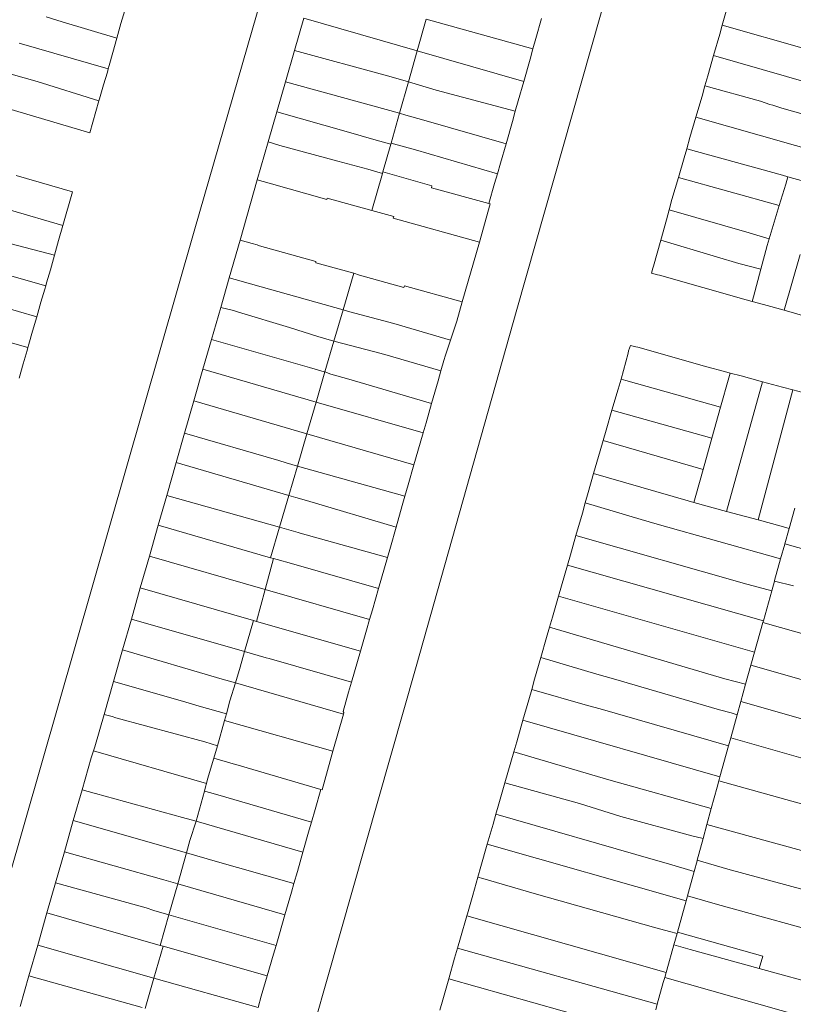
# Model space of a CAD drawing. Header units: metres. Extents: x 135785 to 137489, y 452643 to 455118.
# Tile 20 of 48: x 136735 to 136859, y 453595 to 453754. Entities that reach past the tile are written whole.
import ezdxf

# ---------------------------------------------------------------- set-up
doc = ezdxf.new("R2010")
doc.units = ezdxf.units.M
doc.layers.add('B-RO-KG-GRENS_PERCEEL-G', color=211, linetype='Continuous', lineweight=9)

msp = doc.modelspace()

# ---------------------------------------------------------------- linework, layer by layer
at = {"layer": 'B-RO-KG-GRENS_PERCEEL-G', "flags": 128}
for points in [[(136798.469, 453836.378), (136796.989, 453837.144), (136763.238, 453720.077), (136700.088, 453499.932), (136678.757, 453425.116)], [(136768.231, 453542.223), (136798.816, 453649.686), (136815.004, 453707.129), (136844.928, 453812.344)], [(136751.348, 453753.075), (136751.994, 453755.185)], [(136848.039, 453752.83), (136848.687, 453755.062)], [(136739.331, 453754.139), (136741.901, 453753.382)], [(136741.901, 453753.382), (136750.702, 453750.744)], [(136780.759, 453753.97), (136779.256, 453748.765)], [(136798.994, 453748.702), (136780.759, 453753.97)], [(136798.994, 453748.702), (136800.423, 453753.776)], [(136800.423, 453753.776), (136817.602, 453748.996)], [(136818.06, 453750.65), (136818.972, 453753.879)], [(136751.348, 453753.075), (136750.702, 453750.744)], [(136847.622, 453751.395), (136848.039, 453752.83)], [(136848.039, 453752.83), (136875.164, 453745.091)], [(136750.702, 453750.744), (136750.056, 453748.414)], [(136817.602, 453748.996), (136818.06, 453750.65)], [(136847.622, 453751.395), (136846.627, 453747.922)], [(136734.971, 453749.911), (136749.311, 453745.805)], [(136779.256, 453748.765), (136777.803, 453743.729)], [(136779.256, 453748.765), (136794.22, 453744.684)], [(136798.994, 453748.702), (136797.572, 453743.707)], [(136816.119, 453743.768), (136798.994, 453748.702)], [(136817.144, 453747.342), (136817.602, 453748.996)], [(136749.46, 453746.325), (136750.056, 453748.414)], [(136816.119, 453743.768), (136817.144, 453747.342)], [(136846.627, 453747.922), (136845.699, 453744.68)], [(136873.991, 453740.08), (136846.627, 453747.922)], [(136749.311, 453745.805), (136749.162, 453745.286)], [(136749.46, 453746.325), (136749.311, 453745.805)], [(136733.692, 453744.943), (136737.867, 453743.739)], [(136748.537, 453743.207), (136749.162, 453745.286)], [(136794.22, 453744.684), (136794.42, 453744.633)], [(136794.42, 453744.633), (136797.572, 453743.707)], [(136845.245, 453743.047), (136845.699, 453744.68)], [(136737.867, 453743.739), (136747.814, 453740.632)], [(136748.537, 453743.207), (136747.908, 453740.963)], [(136777.803, 453743.729), (136776.404, 453738.881)], [(136796.14, 453738.654), (136777.803, 453743.729)], [(136796.14, 453738.654), (136797.572, 453743.707)], [(136797.572, 453743.707), (136800.948, 453742.714)], [(136800.948, 453742.714), (136802.054, 453742.364)], [(136802.054, 453742.364), (136814.759, 453739.002)], [(136815.225, 453740.651), (136816.119, 453743.768)], [(136844.792, 453741.414), (136845.245, 453743.047)], [(136854.18, 453740.577), (136845.245, 453743.047)], [(136747.814, 453740.632), (136747.908, 453740.963)], [(136814.759, 453739.002), (136815.225, 453740.651)], [(136844.792, 453741.414), (136843.791, 453738.019)], [(136729.846, 453740.374), (136746.353, 453735.505), (136747.814, 453740.632)], [(136854.18, 453740.577), (136855.703, 453740.086)], [(136855.703, 453740.086), (136856.167, 453739.936)], [(136856.167, 453739.936), (136857.62, 453739.469)], [(136857.62, 453739.469), (136871.732, 453735.504)], [(136776.404, 453738.881), (136775.006, 453734.039)], [(136787.586, 453735.722), (136776.404, 453738.881)], [(136796.14, 453738.654), (136794.783, 453733.866)], [(136797.142, 453738.377), (136796.14, 453738.654)], [(136797.142, 453738.377), (136800.047, 453737.551)], [(136800.047, 453737.551), (136813.271, 453733.738)], [(136814.294, 453737.353), (136814.759, 453739.002)], [(136843.791, 453738.019), (136842.827, 453734.751)], [(136870.371, 453730.481), (136843.791, 453738.019)], [(136813.271, 453733.738), (136814.294, 453737.353)], [(136787.586, 453735.722), (136792.395, 453734.349)], [(136794.732, 453733.689), (136792.395, 453734.349)], [(136842.327, 453732.965), (136842.827, 453734.751)], [(136775.006, 453734.039), (136773.259, 453727.938)], [(136775.006, 453734.039), (136776.919, 453733.466)], [(136786.232, 453730.931), (136776.919, 453733.466)], [(136794.732, 453733.689), (136793.469, 453729.252)], [(136794.783, 453733.866), (136794.732, 453733.689)], [(136794.783, 453733.866), (136795.741, 453733.584)], [(136795.741, 453733.584), (136798.684, 453732.791)], [(136798.684, 453732.791), (136811.888, 453728.91)], [(136812.386, 453730.609), (136813.271, 453733.738)], [(136841.915, 453731.494), (136842.327, 453732.965)], [(136857.716, 453728.685), (136842.327, 453732.965)], [(136841.915, 453731.494), (136840.984, 453728.323)], [(136786.232, 453730.931), (136791.066, 453729.657)], [(136793.392, 453728.983), (136791.066, 453729.657)], [(136811.888, 453728.91), (136812.386, 453730.609)], [(136734.482, 453728.658), (136743.58, 453726.032), (136742.017, 453720.633)], [(136793.392, 453728.983), (136791.694, 453723.024)], [(136793.392, 453728.983), (136793.469, 453729.252)], [(136793.469, 453729.252), (136796.851, 453728.289)], [(136801.359, 453727.005), (136796.851, 453728.289)], [(136811.435, 453727.363), (136811.888, 453728.91)], [(136840.984, 453728.323), (136839.951, 453724.806)], [(136857.204, 453723.813), (136840.984, 453728.323)], [(136858.595, 453728.441), (136857.716, 453728.685)], [(136858.247, 453727.284), (136858.595, 453728.441)], [(136863.62, 453727.044), (136858.595, 453728.441)], [(136773.259, 453727.938), (136770.49, 453718.264)], [(136773.259, 453727.938), (136775.161, 453727.407)], [(136775.161, 453727.407), (136784.465, 453724.807), (136784.53, 453725.017), (136791.694, 453723.024)], [(136810.494, 453724.161), (136801.26, 453726.665), (136801.359, 453727.005)], [(136810.494, 453724.161), (136811.435, 453727.363)], [(136858.247, 453727.284), (136857.204, 453723.813)], [(136808.976, 453717.926), (136810.689, 453724.071), (136810.494, 453724.161)], [(136839.5, 453723.157), (136839.951, 453724.806)], [(136857.204, 453723.813), (136855.603, 453718.49)], [(136742.017, 453720.633), (136733.583, 453723.059)], [(136791.694, 453723.024), (136795.203, 453722.047), (136795.128, 453721.779)], [(136808.976, 453717.926), (136795.128, 453721.779)], [(136839.05, 453721.509), (136839.5, 453723.157)], [(136852.377, 453719.427), (136839.5, 453723.157)], [(136742.017, 453720.633), (136741.321, 453718.227)], [(136839.05, 453721.509), (136838.136, 453718.249)], [(136740.664, 453715.86), (136726.02, 453719.662)], [(136852.377, 453719.427), (136854.668, 453718.761)], [(136854.253, 453713.596), (136855.282, 453717.421), (136855.603, 453718.49)], [(136855.603, 453718.49), (136854.668, 453718.761)], [(136740.664, 453715.86), (136741.321, 453718.227)], [(136770.49, 453718.264), (136768.749, 453712.183)], [(136770.49, 453718.264), (136772.459, 453717.714)], [(136772.459, 453717.714), (136773.275, 453717.499)], [(136773.275, 453717.499), (136773.631, 453717.359)], [(136773.631, 453717.359), (136782.682, 453714.81)], [(136808.976, 453717.926), (136806.226, 453708.335)], [(136838.136, 453718.249), (136836.971, 453714.095)], [(136847.098, 453715.596), (136838.136, 453718.249)], [(136721.551, 453715.94), (136739.245, 453710.887)], [(136740.007, 453713.493), (136740.664, 453715.86)], [(136847.098, 453715.596), (136850.711, 453714.484)], [(136860.587, 453715.925), (136857.986, 453706.975)], [(136782.682, 453714.81), (136782.656, 453714.615)], [(136782.656, 453714.615), (136788.77, 453712.971)], [(136837.606, 453712.705), (136836.668, 453712.967), (136836.88, 453713.779)], [(136836.971, 453714.095), (136836.88, 453713.779)], [(136850.711, 453714.484), (136854.253, 453713.596)], [(136740.007, 453713.493), (136739.377, 453711.394)], [(136768.749, 453712.183), (136767.391, 453707.44)], [(136770.678, 453711.641), (136768.749, 453712.183)], [(136787.056, 453707.032), (136788.77, 453712.971)], [(136788.77, 453712.971), (136789.728, 453712.603)], [(136789.728, 453712.603), (136796.854, 453710.664)], [(136837.606, 453712.705), (136837.933, 453712.624)], [(136837.933, 453712.624), (136851.902, 453708.644)], [(136854.253, 453713.596), (136853.06, 453709.161)], [(136737.811, 453705.94), (136720.081, 453711.071)], [(136739.114, 453710.381), (136739.245, 453710.887)], [(136739.245, 453710.887), (136739.377, 453711.394)], [(136770.678, 453711.641), (136770.859, 453711.586)], [(136787.056, 453707.032), (136770.859, 453711.586)], [(136796.854, 453710.664), (136796.949, 453710.919)], [(136796.949, 453710.919), (136806.226, 453708.335)], [(136739.114, 453710.381), (136738.484, 453708.282)], [(136853.06, 453709.161), (136852.827, 453708.391)], [(136737.811, 453705.94), (136738.484, 453708.282)], [(136765.892, 453702.263), (136767.391, 453707.44)], [(136767.391, 453707.44), (136769.453, 453706.936), (136770.265, 453706.676)], [(136806.226, 453708.335), (136805.334, 453705.221)], [(136851.902, 453708.644), (136852.827, 453708.391)], [(136852.827, 453708.391), (136854.641, 453707.895)], [(136857.986, 453706.975), (136854.641, 453707.895)], [(136718.56, 453706.034), (136736.395, 453701.022)], [(136737.139, 453703.599), (136737.811, 453705.94)], [(136778.462, 453704.197), (136770.265, 453706.676)], [(136785.59, 453702.028), (136787.056, 453707.032)], [(136788.126, 453706.731), (136787.056, 453707.032)], [(136788.126, 453706.731), (136795.218, 453704.872)], [(136861.325, 453706.056), (136857.986, 453706.975)], [(136795.218, 453704.872), (136804.332, 453702.188)], [(136804.332, 453702.188), (136805.334, 453705.221)], [(136737.139, 453703.599), (136736.529, 453701.527)], [(136778.462, 453704.197), (136783.018, 453702.758)], [(136785.59, 453702.028), (136783.018, 453702.758)], [(136736.395, 453701.022), (136736.529, 453701.527)], [(136764.511, 453697.495), (136765.892, 453702.263)], [(136781.644, 453697.78), (136765.892, 453702.263)], [(136785.59, 453702.028), (136784.137, 453697.061)], [(136791.977, 453700.381), (136785.59, 453702.028)], [(136803.539, 453699.789), (136804.332, 453702.188)], [(136832.977, 453700.437), (136833.263, 453701.344), (136834.115, 453701.102)], [(136834.115, 453701.102), (136834.47, 453701.054)], [(136736.261, 453700.518), (136735.647, 453698.376)], [(136736.261, 453700.518), (136736.395, 453701.022)], [(136791.977, 453700.381), (136793.782, 453699.899)], [(136793.782, 453699.899), (136802.809, 453697.273)], [(136803.539, 453699.789), (136803.283, 453698.923)], [(136831.764, 453695.91), (136832.92, 453700.104)], [(136832.92, 453700.104), (136832.977, 453700.437)], [(136834.47, 453701.054), (136845.532, 453697.9), (136848.387, 453697.137)], [(136734.976, 453696.049), (136735.647, 453698.376)], [(136803.283, 453698.923), (136802.809, 453697.273)], [(136763.05, 453692.405), (136764.511, 453697.495)], [(136764.511, 453697.495), (136782.724, 453692.232)], [(136781.644, 453697.78), (136784.041, 453697.094)], [(136784.137, 453697.061), (136782.724, 453692.232)], [(136784.137, 453697.061), (136784.041, 453697.094)], [(136785.104, 453696.726), (136784.137, 453697.061)], [(136787.984, 453695.912), (136785.104, 453696.726)], [(136802.809, 453697.273), (136802.335, 453695.624)], [(136848.387, 453697.137), (136849.31, 453696.888)], [(136849.112, 453696.135), (136849.31, 453696.888)], [(136849.31, 453696.888), (136851.052, 453696.417)], [(136851.052, 453696.417), (136854.514, 453695.485)], [(136787.984, 453695.912), (136801.288, 453691.985)], [(136802.335, 453695.624), (136801.288, 453691.985)], [(136831.313, 453694.326), (136831.764, 453695.91)], [(136832.509, 453695.669), (136831.764, 453695.91)], [(136832.509, 453695.669), (136840.721, 453693.372)], [(136847.78, 453691.392), (136849.112, 453696.135)], [(136854.514, 453695.485), (136848.707, 453674.657)], [(136854.514, 453695.485), (136857.742, 453694.617)], [(136830.301, 453690.91), (136831.313, 453694.326)], [(136840.721, 453693.372), (136844.305, 453692.364)], [(136859.372, 453694.177), (136853.786, 453673.267)], [(136857.742, 453694.617), (136859.372, 453694.177)], [(136859.372, 453694.177), (136861.003, 453693.738)], [(136761.576, 453687.251), (136763.05, 453692.405)], [(136763.05, 453692.405), (136781.232, 453687.134)], [(136782.724, 453692.232), (136781.232, 453687.134)], [(136782.724, 453692.232), (136799.928, 453687.261)], [(136801.288, 453691.985), (136800.399, 453688.896)], [(136844.305, 453692.364), (136847.78, 453691.392)], [(136829.359, 453687.729), (136830.301, 453690.91)], [(136830.301, 453690.91), (136846.381, 453686.411)], [(136846.381, 453686.411), (136847.78, 453691.392)], [(136800.399, 453688.896), (136799.928, 453687.261)], [(136760.223, 453682.518), (136761.576, 453687.251)], [(136776.711, 453682.831), (136761.576, 453687.251)], [(136781.232, 453687.134), (136779.713, 453681.944)], [(136781.232, 453687.134), (136798.451, 453682.141)], [(136799.928, 453687.261), (136799.457, 453685.627)], [(136828.886, 453686.057), (136829.359, 453687.729)], [(136799.457, 453685.627), (136798.451, 453682.141)], [(136828.414, 453684.386), (136828.886, 453686.057)], [(136844.972, 453681.398), (136828.886, 453686.057)], [(136844.972, 453681.398), (136846.381, 453686.411)], [(136827.354, 453680.731), (136828.414, 453684.386)], [(136758.699, 453677.191), (136760.223, 453682.518)], [(136760.223, 453682.518), (136778.325, 453677.198)], [(136776.711, 453682.831), (136777.931, 453682.474)], [(136779.713, 453681.944), (136777.931, 453682.474)], [(136798.451, 453682.141), (136797.522, 453678.921)], [(136779.713, 453681.944), (136778.325, 453677.198)], [(136797.001, 453677.105), (136779.713, 453681.944)], [(136826.477, 453677.71), (136827.354, 453680.731)], [(136842.551, 453676.343), (136827.354, 453680.731)], [(136843.8, 453677.224), (136844.972, 453681.398)], [(136797.522, 453678.921), (136797.001, 453677.105)], [(136826.013, 453676.034), (136826.477, 453677.71)], [(136757.344, 453672.453), (136758.699, 453677.191)], [(136776.83, 453672.09), (136758.699, 453677.191)], [(136778.325, 453677.198), (136776.83, 453672.09)], [(136778.325, 453677.198), (136779.477, 453676.859)], [(136779.477, 453676.859), (136781.166, 453676.389)], [(136781.166, 453676.389), (136795.578, 453672.102)], [(136797.001, 453677.105), (136796.575, 453675.617)], [(136825.55, 453674.358), (136826.013, 453676.034)], [(136835.01, 453673.348), (136826.013, 453676.034)], [(136843.481, 453676.088), (136842.551, 453676.343)], [(136843.481, 453676.088), (136843.8, 453677.224)], [(136848.707, 453674.657), (136843.481, 453676.088)], [(136796.575, 453675.617), (136795.578, 453672.102)], [(136824.508, 453670.757), (136825.55, 453674.358)], [(136853.786, 453673.267), (136848.707, 453674.657)], [(136858.786, 453671.898), (136859.703, 453675.185)], [(136835.01, 453673.348), (136837.561, 453672.591)], [(136857.421, 453667.008), (136837.561, 453672.591)], [(136857.506, 453672.248), (136853.786, 453673.267)], [(136755.917, 453667.466), (136757.344, 453672.453)], [(136757.344, 453672.453), (136775.399, 453667.199)], [(136776.83, 453672.09), (136775.399, 453667.199)], [(136779.843, 453671.242), (136776.83, 453672.09)], [(136779.843, 453671.242), (136780.181, 453671.151)], [(136780.181, 453671.151), (136794.202, 453667.255)], [(136795.578, 453672.102), (136794.676, 453668.92)], [(136858.786, 453671.898), (136857.506, 453672.248)], [(136858.094, 453669.417), (136858.786, 453671.898)], [(136823.613, 453667.667), (136824.508, 453670.757)], [(136824.508, 453670.757), (136852.005, 453662.967)], [(136858.077, 453669.357), (136858.094, 453669.417)], [(136858.094, 453669.417), (136882.584, 453662.523)], [(136794.676, 453668.92), (136794.202, 453667.255)], [(136857.421, 453667.008), (136858.077, 453669.357)], [(136754.453, 453662.347), (136755.917, 453667.466)], [(136774.527, 453662.106), (136755.917, 453667.466)], [(136775.849, 453667.068), (136774.527, 453662.106)], [(136775.399, 453667.199), (136775.849, 453667.068)], [(136775.849, 453667.068), (136776.457, 453666.891)], [(136776.457, 453666.891), (136778.757, 453666.268)], [(136778.757, 453666.268), (136792.777, 453662.272)], [(136794.202, 453667.255), (136793.729, 453665.591)], [(136823.613, 453667.667), (136823.142, 453665.996)], [(136856.451, 453663.53), (136857.421, 453667.008)], [(136793.729, 453665.591), (136792.777, 453662.272)], [(136823.142, 453665.996), (136822.672, 453664.325)], [(136854.647, 453657.067), (136823.142, 453665.996)], [(136821.719, 453661.004), (136822.672, 453664.325)], [(136855.987, 453661.867), (136856.429, 453663.452)], [(136856.429, 453663.452), (136856.451, 453663.53)], [(136856.429, 453663.452), (136859.489, 453662.663)], [(136753.015, 453657.32), (136754.453, 453662.347)], [(136754.453, 453662.347), (136772.649, 453657.114)], [(136774.527, 453662.106), (136773.158, 453656.968)], [(136791.337, 453657.264), (136774.527, 453662.106)], [(136792.777, 453662.272), (136791.794, 453658.844)], [(136852.005, 453662.967), (136854.63, 453662.251)], [(136854.63, 453662.251), (136855.987, 453661.867)], [(136854.647, 453657.067), (136855.987, 453661.867)], [(136820.759, 453657.66), (136821.719, 453661.004)], [(136821.719, 453661.004), (136853.244, 453652.036)], [(136791.794, 453658.844), (136791.337, 453657.264)], [(136751.601, 453652.37), (136753.015, 453657.32)], [(136771.222, 453652.118), (136753.015, 453657.32)], [(136772.649, 453657.114), (136771.222, 453652.118)], [(136772.649, 453657.114), (136773.158, 453656.968)], [(136773.158, 453656.968), (136789.872, 453652.161)], [(136791.337, 453657.264), (136790.842, 453655.555)], [(136820.273, 453656.013), (136820.759, 453657.66)], [(136853.244, 453652.036), (136854.561, 453656.76)], [(136854.561, 453656.76), (136854.647, 453657.067)], [(136854.561, 453656.76), (136879.02, 453649.849)], [(136790.842, 453655.555), (136789.872, 453652.161)], [(136819.788, 453654.367), (136820.273, 453656.013)], [(136848.465, 453647.731), (136820.273, 453656.013)], [(136818.863, 453651.151), (136819.788, 453654.367)], [(136750.148, 453647.287), (136751.601, 453652.37)], [(136751.601, 453652.37), (136767.594, 453647.693)], [(136771.222, 453652.118), (136770.518, 453649.613), (136769.759, 453647.11)], [(136774.72, 453651.118), (136771.222, 453652.118)], [(136789.872, 453652.161), (136788.921, 453648.832)], [(136852.651, 453649.91), (136853.244, 453652.036)], [(136774.72, 453651.118), (136775.205, 453650.996)], [(136788.433, 453647.203), (136775.205, 453650.996)], [(136817.856, 453647.652), (136818.863, 453651.151)], [(136827.85, 453648.468), (136818.863, 453651.151)], [(136788.433, 453647.203), (136788.921, 453648.832)], [(136851.797, 453646.851), (136852.651, 453649.91)], [(136877.08, 453642.94), (136852.651, 453649.91)], [(136748.638, 453642.001), (136750.148, 453647.287)], [(136750.148, 453647.287), (136761.26, 453644.16)], [(136769.759, 453647.11), (136767.594, 453647.693)], [(136817.392, 453646.011), (136817.856, 453647.652)], [(136827.85, 453648.468), (136830.561, 453647.741)], [(136830.561, 453647.741), (136847.602, 453642.728)], [(136848.465, 453647.731), (136851.797, 453646.851)], [(136769.759, 453647.11), (136768.873, 453644.187), (136768.297, 453642.12)], [(136769.759, 453647.11), (136787.124, 453642.039)], [(136787.953, 453645.603), (136788.433, 453647.203)], [(136816.929, 453644.37), (136817.392, 453646.011)], [(136826.385, 453643.439), (136817.392, 453646.011)], [(136851.028, 453644.081), (136851.797, 453646.851)], [(136761.26, 453644.16), (136763.916, 453643.336)], [(136787.953, 453645.603), (136787.076, 453642.495), (136787.206, 453642.329), (136787.124, 453642.039)], [(136815.983, 453641.068), (136816.929, 453644.37)], [(136850.439, 453641.959), (136851.028, 453644.081)], [(136875.444, 453637.115), (136851.028, 453644.081)], [(136763.916, 453643.336), (136768.297, 453642.12)], [(136828.401, 453642.889), (136826.385, 453643.439)], [(136828.401, 453642.889), (136849.05, 453636.955)], [(136847.602, 453642.728), (136849.495, 453642.241)], [(136747.143, 453636.771), (136748.638, 453642.001)], [(136749.949, 453641.647), (136748.638, 453642.001)], [(136749.949, 453641.647), (136750.521, 453641.483)], [(136764.808, 453637.622), (136750.521, 453641.483)], [(136767.989, 453641.014), (136766.857, 453636.957)], [(136768.297, 453642.12), (136767.989, 453641.014)], [(136767.989, 453641.014), (136785.441, 453636.081)], [(136787.124, 453642.039), (136785.441, 453636.081)], [(136814.992, 453637.61), (136815.983, 453641.068)], [(136847.664, 453631.963), (136815.983, 453641.068)], [(136849.41, 453638.252), (136850.439, 453641.959)], [(136850.439, 453641.959), (136849.495, 453642.241)], [(136849.05, 453636.955), (136849.41, 453638.252)], [(136873.808, 453631.29), (136849.41, 453638.252)], [(136746.928, 453636.144), (136747.143, 453636.771)], [(136764.808, 453637.622), (136766.857, 453636.957)], [(136766.857, 453636.957), (136766.265, 453634.987)], [(136814.516, 453635.978), (136814.992, 453637.61)], [(136847.664, 453631.963), (136849.05, 453636.955)], [(136745.082, 453629.892), (136746.548, 453635.032)], [(136746.548, 453635.032), (136746.928, 453636.144)], [(136765.084, 453630.925), (136746.928, 453636.144)], [(136766.265, 453634.987), (136765.242, 453631.581)], [(136766.265, 453634.987), (136769.373, 453634.075)], [(136785.441, 453636.081), (136783.688, 453629.877), (136783.473, 453629.938)], [(136814.041, 453634.347), (136814.516, 453635.978)], [(136827.086, 453632.303), (136814.516, 453635.978)], [(136769.373, 453634.075), (136769.826, 453633.942)], [(136769.826, 453633.942), (136783.473, 453629.938)], [(136813.081, 453631.017), (136814.041, 453634.347)], [(136765.084, 453630.925), (136765.242, 453631.581)], [(136827.086, 453632.303), (136829.775, 453631.513)], [(136829.775, 453631.513), (136846.265, 453626.856)], [(136847.485, 453631.318), (136847.664, 453631.963)], [(136743.671, 453624.943), (136745.082, 453629.892)], [(136747.02, 453629.357), (136745.082, 453629.892)], [(136764.767, 453629.695), (136764.949, 453630.362)], [(136764.949, 453630.362), (136765.084, 453630.925)], [(136783.473, 453629.938), (136782.557, 453626.701)], [(136812.103, 453627.627), (136813.081, 453631.017)], [(136825.064, 453627.665), (136813.081, 453631.017)], [(136846.265, 453626.856), (136847.202, 453630.301)], [(136847.202, 453630.301), (136847.485, 453631.318)], [(136847.485, 453631.318), (136871.913, 453624.545)], [(136747.02, 453629.357), (136747.241, 453629.31)], [(136761.221, 453625.451), (136747.241, 453629.31)], [(136763.44, 453624.831), (136764.767, 453629.695)], [(136765.804, 453629.392), (136764.767, 453629.695)], [(136765.804, 453629.392), (136768.233, 453628.709)], [(136781.979, 453624.688), (136768.233, 453628.709)], [(136782.557, 453626.701), (136781.979, 453624.688)], [(136811.64, 453625.986), (136812.103, 453627.627)], [(136825.064, 453627.665), (136831.749, 453625.6)], [(136845.575, 453624.317), (136846.265, 453626.856)], [(136761.221, 453625.451), (136763.44, 453624.831)], [(136811.177, 453624.345), (136811.64, 453625.986)], [(136811.64, 453625.986), (136837.312, 453618.587)], [(136831.749, 453625.6), (136843.136, 453622.509)], [(136742.242, 453619.931), (136743.671, 453624.943)], [(136761.865, 453619.729), (136743.671, 453624.943)], [(136763.44, 453624.831), (136762.419, 453621.734), (136761.865, 453619.729)], [(136763.44, 453624.831), (136780.596, 453619.856)], [(136781.979, 453624.688), (136781.624, 453623.45)], [(136810.253, 453621.151), (136811.177, 453624.345)], [(136844.954, 453622.033), (136845.575, 453624.317)], [(136869.969, 453617.629), (136845.575, 453624.317)], [(136781.624, 453623.45), (136780.596, 453619.856)], [(136843.136, 453622.509), (136843.837, 453622.336)], [(136843.837, 453622.336), (136844.954, 453622.033)], [(136844.012, 453618.567), (136844.954, 453622.033)], [(136809.214, 453617.556), (136810.253, 453621.151)], [(136842.236, 453612.037), (136810.253, 453621.151)], [(136740.822, 453614.954), (136742.242, 453619.931)], [(136742.242, 453619.931), (136758.253, 453615.388)], [(136761.865, 453619.729), (136760.496, 453614.77)], [(136765.22, 453618.768), (136761.865, 453619.729)], [(136765.22, 453618.768), (136765.728, 453618.646)], [(136780.596, 453619.856), (136779.708, 453616.752)], [(136779.162, 453614.837), (136765.728, 453618.646)], [(136808.734, 453615.861), (136809.214, 453617.556)], [(136837.312, 453618.587), (136839.399, 453617.963)], [(136839.399, 453617.963), (136843.524, 453616.774)], [(136843.524, 453616.774), (136843.988, 453618.48)], [(136843.988, 453618.48), (136844.012, 453618.567)], [(136844.012, 453618.567), (136848.932, 453617.143)], [(136779.708, 453616.752), (136779.162, 453614.837)], [(136808.734, 453615.861), (136807.916, 453612.976)], [(136809.521, 453615.63), (136808.734, 453615.861)], [(136839.57, 453607.105), (136837.336, 453607.704), (136817.807, 453613.198), (136809.521, 453615.63)], [(136842.455, 453612.844), (136843.524, 453616.774)], [(136868.354, 453611.882), (136848.932, 453617.143)], [(136739.434, 453610.085), (136740.822, 453614.954)], [(136755.423, 453610.917), (136740.822, 453614.954)], [(136760.496, 453614.77), (136758.253, 453615.388)], [(136760.496, 453614.77), (136759.057, 453609.788)], [(136760.496, 453614.77), (136777.716, 453609.794)], [(136779.162, 453614.837), (136778.762, 453613.434)], [(136778.762, 453613.434), (136777.716, 453609.794)], [(136806.949, 453609.622), (136807.046, 453609.957), (136807.916, 453612.976)], [(136842.236, 453612.037), (136842.4, 453612.642)], [(136842.4, 453612.642), (136842.455, 453612.844)], [(136847.279, 453611.432), (136842.455, 453612.844)], [(136755.423, 453610.917), (136756.616, 453610.483)], [(136842.236, 453612.037), (136840.863, 453606.994)], [(136866.727, 453606.095), (136847.279, 453611.432)], [(136737.96, 453604.915), (136739.434, 453610.085)], [(136739.434, 453610.085), (136757.64, 453604.883)], [(136759.057, 453609.788), (136756.616, 453610.483)], [(136759.057, 453609.788), (136757.64, 453604.883)], [(136776.288, 453604.883), (136759.057, 453609.788)], [(136777.716, 453609.794), (136776.829, 453606.708)], [(136805.937, 453606.112), (136806.949, 453609.622)], [(136806.949, 453609.622), (136838.999, 453600.52)], [(136776.288, 453604.883), (136776.829, 453606.708)], [(136805.937, 453606.112), (136805.466, 453604.454)], [(136839.57, 453607.105), (136840.803, 453606.774)], [(136840.229, 453604.949), (136840.803, 453606.774)], [(136840.863, 453606.994), (136840.803, 453606.774)], [(136854.562, 453603.12), (136840.863, 453606.994)], [(136736.555, 453599.99), (136737.96, 453604.915)], [(136737.96, 453604.915), (136756.653, 453599.629)], [(136758.148, 453604.738), (136756.653, 453599.629)], [(136757.64, 453604.883), (136758.148, 453604.738)], [(136758.148, 453604.738), (136774.839, 453599.968)], [(136775.872, 453603.48), (136776.288, 453604.883)], [(136838.999, 453600.52), (136839.1, 453600.884), (136840.229, 453604.949)], [(136842.879, 453604.221), (136840.229, 453604.949)], [(136775.872, 453603.48), (136774.839, 453599.968)], [(136805.466, 453604.454), (136804.996, 453602.796)], [(136837.585, 453595.432), (136805.466, 453604.454)], [(136842.879, 453604.221), (136853.988, 453601.171)], [(136853.988, 453601.171), (136854.562, 453603.12)], [(136804.062, 453599.498), (136804.996, 453602.796)], [(136736.555, 453599.99), (136735.148, 453595.057)], [(136736.555, 453599.99), (136754.735, 453594.865)], [(136774.839, 453599.968), (136773.883, 453596.718)], [(136838.779, 453599.728), (136838.999, 453600.52)], [(136853.988, 453601.171), (136864.53, 453598.276)], [(136756.653, 453599.629), (136755.219, 453594.728)], [(136756.653, 453599.629), (136773.393, 453594.895)], [(136803.108, 453596.131), (136804.062, 453599.498)], [(136831.381, 453591.796), (136804.062, 453599.498)], [(136837.585, 453595.432), (136838.557, 453598.931)], [(136838.557, 453598.931), (136838.779, 453599.728)], [(136838.779, 453599.728), (136861.11, 453593.404)], [(136773.393, 453594.895), (136773.883, 453596.718)], [(136802.614, 453594.457), (136803.108, 453596.131)], [(136837.336, 453594.535), (136837.585, 453595.432)]]:
    msp.add_lwpolyline(points, dxfattribs=at)

doc.saveas('drawing.dxf')
